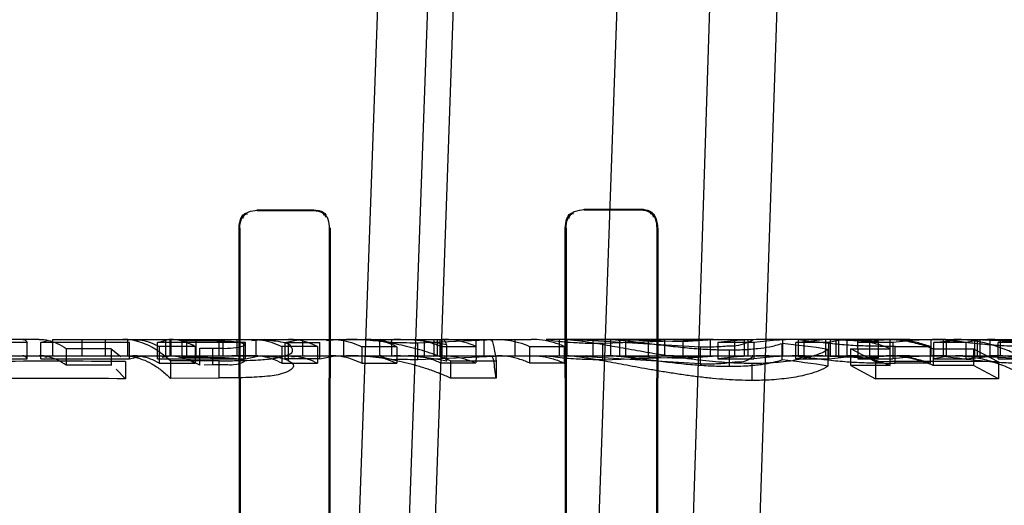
# Model space of a CAD drawing. Header units: millimetres. Extents: x 0 to 297, y 0 to 210.
# Tile 225 of 256: x 58.3166 to 58.4069, y 158.8078 to 158.8523. Entities that reach past the tile are written whole.
import ezdxf

# ---------------------------------------------------------------- set-up
doc = ezdxf.new("R2010")
doc.units = ezdxf.units.MM
doc.header["$LTSCALE"] = 16.335
doc.layers.get('0').update_dxf_attribs({"linetype": 'CONTINUOUS'})
for name, color, linetype in [('AXES_REF', 7, 'CONTINUOUS'), ('INTFCLR_1', 7, 'CONTINUOUS'), ('INTFCLR_144815', 7, 'CONTINUOUS'), ('INTFCLR_72935', 7, 'CONTINUOUS')]:
    doc.layers.add(name, color=color, linetype=linetype)

msp = doc.modelspace()

# ---------------------------------------------------------------- linework, layer by layer
at = {"color": 7, "linetype": 'Continuous'}
for radius in [4.8479140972, 4.8475, 4.8164570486]:
    msp.add_circle((57.445730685, 154.9564782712), radius, dxfattribs=at)
msp.add_arc((57.445730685, 154.9564782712), 4.8, 278.2771290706, 261.7228709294, dxfattribs=at)
at = {"layer": 'AXES_REF', "color": 9, "linetype": 'Continuous'}
msp.add_circle((57.445730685, 154.9564782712), 4.4222561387, dxfattribs=at)
at = {"layer": 'INTFCLR_1', "color": 6, "linetype": 'Continuous'}
for p, q in [((58.3683704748, 158.8349219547), (58.3733704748, 158.8349353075)), ((58.33837047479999, 158.8348540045), (58.3433704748, 158.8348640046)), ((58.33837047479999, 158.8347912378), (58.3433704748, 158.8348005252)), ((58.3683704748, 158.8348540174), (58.3733704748, 158.8348662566)), ((58.33676369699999, 158.7381826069), (58.336704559, 158.8331826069)), ((58.3368220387, 158.7381826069), (58.3367667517, 158.8331826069)), ((58.3449894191, 158.8331826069), (58.3449330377, 158.7381826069)), ((58.34505302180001, 158.8331826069), (58.3449925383, 158.7381826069)), ((58.3667019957, 158.7381826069), (58.3666381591, 158.8331826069)), ((58.3667643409, 158.7381826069), (58.3667052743, 158.8331826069)), ((58.3750560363, 158.8331826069), (58.3749953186, 158.7381826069)), ((58.3751253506, 158.8331826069), (58.3750594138, 158.7381826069))]:
    msp.add_line(p, q, dxfattribs=at)
at = {"layer": 'INTFCLR_1', "color": 9, "linetype": 'Continuous'}
for p, q in [((58.3683704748, 158.8349219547), (58.3683704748, 158.8348540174)), ((58.3733704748, 158.8348662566), (58.3733704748, 158.8349353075)), ((58.33837047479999, 158.8348540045), (58.33837047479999, 158.8347912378)), ((58.3433704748, 158.8348005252), (58.3433704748, 158.8348640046)), ((58.3367667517, 158.8331826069), (58.336704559, 158.8331826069)), ((58.34505302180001, 158.8331826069), (58.3449894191, 158.8331826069)), ((58.3667052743, 158.8331826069), (58.3666381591, 158.8331826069)), ((58.3751253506, 158.8331826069), (58.3750560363, 158.8331826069))]:
    msp.add_line(p, q, dxfattribs=at)
at = {"layer": 'INTFCLR_1', "color": 6, "linetype": 'Continuous'}
for radius, start, end in [(0.3024416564, 17.0652676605, 50.6603330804), (0.3015600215, 17.0652678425, 50.60049391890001), (0.2585828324, 13.9313762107, 41.1654491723), (0.2577011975, 13.9313764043, 41.1654492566)]:
    msp.add_arc((58.20587047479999, 158.7414782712), radius, start, end, dxfattribs=at)
at = {"layer": 'INTFCLR_1', "color": 9, "linetype": 'Continuous'}
for radius, start, end in [(0.2552374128, 13.9313770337, 41.16544984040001), (0.2554052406, 13.9313763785, 41.1654492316)]:
    msp.add_arc((58.20587047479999, 158.7414782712), radius, start, end, dxfattribs=at)
at = {"layer": 'INTFCLR_1', "color": 6, "linetype": 'Continuous'}
for points in [[(58.3733704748, 158.8348662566), (58.37387031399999, 158.834867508), (58.37471501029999, 158.834700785), (58.3747143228, 158.8342009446)], [(58.336704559, 158.8331826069), (58.3367038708, 158.8336972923), (58.3369022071, 158.8345515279), (58.337416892, 158.8345525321)], [(58.3367667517, 158.8331826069), (58.3367661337, 158.8336792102), (58.3369592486, 158.8345025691), (58.3374558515, 158.8345034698)], [(58.3433704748, 158.8348640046), (58.3438608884, 158.8348650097), (58.34469500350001, 158.8347125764), (58.3446943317, 158.8342221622)], [(58.3433704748, 158.8348005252), (58.3438406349, 158.8348014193), (58.34464129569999, 158.834657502), (58.3446406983, 158.8341873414)], [(58.3666381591, 158.8331826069), (58.3666373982, 158.8337067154), (58.3668237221, 158.8345843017), (58.3673478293, 158.834585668)], [(58.3667052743, 158.8331826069), (58.36670459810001, 158.8336890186), (58.3668884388, 158.834535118), (58.36739484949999, 158.8345363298)], [(58.3751253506, 158.8331826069), (58.3751261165, 158.8336919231), (58.3749697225, 158.8345596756), (58.3744604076, 158.8345582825)]]:
    msp.add_open_spline(points, degree=3, dxfattribs=at)
at = {"layer": 'INTFCLR_144815', "color": 9, "linetype": 'Continuous'}
for p, q in [((58.3452648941, 158.7362653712), (58.35906749, 159.1257148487)), ((58.3638635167, 159.1257148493), (58.3497337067, 158.7356267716)), ((58.35327418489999, 158.7650160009), (58.3658704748, 159.1257148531)), ((58.3808704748, 159.1257148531), (58.3683970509, 158.7685343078)), ((58.3770967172, 158.7664782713), (58.3886719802, 159.1257148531)), ((58.3833473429, 158.7714346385), (58.3951216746, 159.1257148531)), ((58.3183490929, 158.8229782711), (58.30352524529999, 158.8229782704)), ((58.3249038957, 158.8229782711), (58.34123583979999, 158.8229782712)), ((58.3327636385, 158.8213345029), (58.3327636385, 158.8228397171)), ((58.3427245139, 158.8229782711), (58.363518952, 158.8229782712)), ((58.3507020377, 158.8214782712), (58.3507020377, 158.8229782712)), ((58.3536886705, 158.8229782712), (58.3536886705, 158.8214782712)), ((58.3584413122, 158.8214782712), (58.3584413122, 158.8229782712)), ((58.3620178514, 158.8229782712), (58.3620178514, 158.8214782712)), ((58.3704061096, 158.8229782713), (58.36492617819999, 158.8229782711)), ((58.3801989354, 158.8229782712), (58.3766105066, 158.8229782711)), ((58.38060632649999, 158.8229782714), (58.3837930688, 158.8229782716)), ((58.3964093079, 158.8229782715), (58.3853206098, 158.8229782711)), ((58.3925177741, 158.8214780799), (58.3925177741, 158.8229780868)), ((58.39454349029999, 158.8227957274), (58.39454349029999, 158.82128885)), ((58.3969216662, 158.8208038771), (58.3969216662, 158.822328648)), ((58.3982673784, 158.8229782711), (58.4094132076, 158.8229782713)), ((58.4056401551, 158.8214779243), (58.4056401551, 158.8229779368)), ((58.0324258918, 158.8214782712), (58.5040422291, 158.8214782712)), ((58.33425668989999, 158.8221578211), (58.33425668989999, 158.8206263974)), ((58.3348672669, 158.8194375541), (58.3348672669, 158.8210150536))]:
    msp.add_line(p, q, dxfattribs=at)
at = {"layer": 'INTFCLR_144815', "color": 6, "linetype": 'Continuous'}
for p, q in [((58.31725430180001, 158.8226941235), (58.3137816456, 158.8226941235)), ((58.31725430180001, 158.8211879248), (58.31725430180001, 158.8226984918)), ((58.3184871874, 158.8226994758), (58.31921856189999, 158.8228982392)), ((58.3184871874, 158.8211851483), (58.3184871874, 158.8226958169)), ((58.3266234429, 158.8226958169), (58.3184871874, 158.8226958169)), ((58.3195853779, 158.8229519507), (58.3195853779, 158.821450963)), ((58.3195853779, 158.8229519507), (58.3244122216, 158.8229519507)), ((58.32228365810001, 158.8214782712), (58.32228365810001, 158.8229782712)), ((58.32228365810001, 158.8229782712), (58.3249038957, 158.8229782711)), ((58.3244122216, 158.8229513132), (58.3249038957, 158.8229782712)), ((58.3244122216, 158.8229513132), (58.3244122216, 158.8214503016)), ((58.326500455, 158.8214782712), (58.326500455, 158.8229782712)), ((58.3266234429, 158.8211869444), (58.3266234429, 158.8226975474)), ((58.3282075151, 158.8229782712), (58.32715021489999, 158.822853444)), ((58.3292231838, 158.8226989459), (58.33002374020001, 158.8228982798)), ((58.3292231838, 158.8211846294), (58.3292231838, 158.8226953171)), ((58.3372815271, 158.8226953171), (58.3292231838, 158.8226953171)), ((58.329368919, 158.8223170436), (58.329368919, 158.8207918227)), ((58.3326783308, 158.8223170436), (58.329368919, 158.8223170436)), ((58.3299349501, 158.8229782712), (58.3299349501, 158.8214782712)), ((58.330326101, 158.8229782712), (58.330326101, 158.8214782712)), ((58.3304252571, 158.8229521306), (58.3304252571, 158.8214511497)), ((58.3304252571, 158.8229521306), (58.3352038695, 158.8229521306)), ((58.3327636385, 158.8228397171), (58.3314375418, 158.8228395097)), ((58.3314375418, 158.8228395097), (58.3314375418, 158.8213342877)), ((58.3314375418, 158.8228395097), (58.33254734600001, 158.8224472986)), ((58.331876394, 158.8229782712), (58.331876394, 158.8214782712)), ((58.3326783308, 158.8223153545), (58.3326783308, 158.8207900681)), ((58.3348481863, 158.8229782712), (58.3348481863, 158.8214782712)), ((58.3352038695, 158.8229515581), (58.3357371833, 158.8229782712)), ((58.3352038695, 158.8229515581), (58.3352038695, 158.8214505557)), ((58.3364843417, 158.8229782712), (58.3364843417, 158.8214782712)), ((58.3371330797, 158.821052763), (58.3371330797, 158.8225682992)), ((58.3372815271, 158.8211864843), (58.3372815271, 158.8226971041)), ((58.33900966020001, 158.8229782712), (58.3378562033, 158.8228532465)), ((58.338263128, 158.8214782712), (58.338263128, 158.8229782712)), ((58.3406131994, 158.8223118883), (58.3406131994, 158.8207864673)), ((58.34389293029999, 158.8223118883), (58.3406131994, 158.8223118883)), ((58.34088529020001, 158.8226992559), (58.3421101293, 158.82294723)), ((58.34088529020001, 158.8226992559), (58.34088529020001, 158.8211887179)), ((58.34088529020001, 158.8226991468), (58.34410565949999, 158.8226991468)), ((58.3411972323, 158.8225669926), (58.3411972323, 158.8210514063)), ((58.34123583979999, 158.8229782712), (58.3427245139, 158.8229782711)), ((58.342556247, 158.8214782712), (58.342556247, 158.8229782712)), ((58.34389293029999, 158.8223104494), (58.34389293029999, 158.8207849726)), ((58.34410565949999, 158.8211884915), (58.34410565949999, 158.8226990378)), ((58.34594559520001, 158.8229782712), (58.3447175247, 158.8228541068)), ((58.34627695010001, 158.8229782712), (58.34627695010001, 158.8214782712)), ((58.34795303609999, 158.8223052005), (58.34795303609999, 158.8207795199)), ((58.3511734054, 158.8223052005), (58.34795303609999, 158.8223052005)), ((58.34957311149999, 158.8229782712), (58.34957311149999, 158.8214782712)), ((58.3511734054, 158.8223053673), (58.3511734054, 158.8207796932)), ((58.3529653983, 158.8229782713), (58.3545568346, 158.822931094)), ((58.360836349, 158.8229782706), (58.3530987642, 158.8226327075)), ((58.3530987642, 158.8211196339), (58.3530987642, 158.8226327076)), ((58.3576789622, 158.8229782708), (58.3545568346, 158.822931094)), ((58.3545568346, 158.8229310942), (58.3545568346, 158.8214293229)), ((58.3548774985, 158.8229782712), (58.3548774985, 158.8214782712)), ((58.3551303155, 158.8229782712), (58.3551303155, 158.8214782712)), ((58.355220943, 158.8223337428), (58.355220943, 158.8208091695)), ((58.355220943, 158.8223337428), (58.3584116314, 158.8223337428)), ((58.3553449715, 158.8214782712), (58.3553449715, 158.8229782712)), ((58.3557218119, 158.8224895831), (58.3557218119, 158.8209710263)), ((58.3591706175, 158.8229782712), (58.3591706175, 158.8214782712)), ((58.36334606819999, 158.8223337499), (58.36334606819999, 158.8208091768)), ((58.36334606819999, 158.8223337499), (58.3665367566, 158.8223337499)), ((58.3660624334, 158.8229782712), (58.3660624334, 158.8214782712)), ((58.3667964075, 158.8229658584), (58.366357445, 158.8229782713)), ((58.3665367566, 158.8223300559), (58.3665367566, 158.8208053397)), ((58.3667964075, 158.8214653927), (58.3667964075, 158.8229658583)), ((58.37901440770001, 158.8222520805), (58.36708166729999, 158.8229782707)), ((58.3686261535, 158.8229782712), (58.3716424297, 158.8229286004)), ((58.36919005, 158.8214782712), (58.36919005, 158.8229782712)), ((58.3700767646, 158.8211082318), (58.3700767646, 158.822621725)), ((58.3700767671, 158.822621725), (58.38019893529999, 158.8229782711)), ((58.3774672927, 158.8227555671), (58.37032732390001, 158.8229782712)), ((58.3766105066, 158.8229782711), (58.3704061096, 158.8229782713)), ((58.3704061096, 158.8229782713), (58.3707794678, 158.822968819)), ((58.3707794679, 158.8229688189), (58.3707794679, 158.8214684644)), ((58.371642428, 158.8214267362), (58.371642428, 158.8229286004)), ((58.3716424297, 158.8229286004), (58.3757532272, 158.8229737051)), ((58.3721580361, 158.8229782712), (58.3721580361, 158.8214782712)), ((58.3742282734, 158.8229782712), (58.3742282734, 158.8214782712)), ((58.375753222, 158.822973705), (58.375753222, 158.8214735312)), ((58.3774672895, 158.8212471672), (58.3774672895, 158.822755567)), ((58.38060632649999, 158.8229782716), (58.3774672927, 158.8227555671)), ((58.37901440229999, 158.8222520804), (58.37901440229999, 158.8207243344)), ((58.37993079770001, 158.8229782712), (58.37993079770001, 158.8214782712)), ((58.3801989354, 158.8229782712), (58.38060632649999, 158.8229782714)), ((58.3806491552, 158.8226995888), (58.3806491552, 158.8211890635)), ((58.3839474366, 158.8226966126), (58.3806491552, 158.8226966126)), ((58.3821753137, 158.8229782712), (58.3821753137, 158.8214782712)), ((58.3830955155, 158.8214782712), (58.3830955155, 158.8229782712)), ((58.38341077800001, 158.8214782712), (58.38341077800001, 158.8229782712)), ((58.3839474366, 158.8226966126), (58.3839474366, 158.821185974)), ((58.38653044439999, 158.8210882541), (58.38653044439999, 158.8226024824)), ((58.3865669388, 158.8229782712), (58.3865669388, 158.8214782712)), ((58.38799886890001, 158.8229289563), (58.387263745, 158.8229782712)), ((58.3877985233, 158.8226921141), (58.3902612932, 158.8229782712)), ((58.3877985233, 158.821183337), (58.3877985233, 158.8226940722)), ((58.39081854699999, 158.8226940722), (58.3877985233, 158.8226940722)), ((58.38799886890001, 158.8229289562), (58.38799886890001, 158.8214271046)), ((58.38854054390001, 158.8229782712), (58.38854054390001, 158.8214782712)), ((58.39050706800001, 158.8229782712), (58.39050706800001, 158.8214782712)), ((58.39081854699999, 158.8211853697), (58.39081854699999, 158.8226960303)), ((58.3909409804, 158.8229289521), (58.3925177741, 158.8229780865)), ((58.3909409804, 158.8229289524), (58.3909409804, 158.8214271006)), ((58.39454349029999, 158.8227957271), (58.3909409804, 158.8229289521)), ((58.39146039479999, 158.8229782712), (58.39146039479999, 158.8214782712)), ((58.39174236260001, 158.8214782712), (58.39174236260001, 158.8229782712)), ((58.3925177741, 158.8229780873), (58.3934675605, 158.8229780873)), ((58.3934675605, 158.8229780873), (58.39348214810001, 158.8211892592)), ((58.3934675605, 158.8229780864), (58.39473980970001, 158.8228945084)), ((58.3967099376, 158.8226965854), (58.39348214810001, 158.8226965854)), ((58.3953745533, 158.8227956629), (58.39454349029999, 158.8227957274)), ((58.3953745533, 158.8212887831), (58.3953745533, 158.8227956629)), ((58.39644588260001, 158.8205862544), (58.3964517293, 158.8229782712)), ((58.3964517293, 158.8229782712), (58.3982673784, 158.8229782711)), ((58.3967099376, 158.8226965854), (58.3967099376, 158.8211859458)), ((58.3969216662, 158.822328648), (58.400127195, 158.8223231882)), ((58.400127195, 158.8223231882), (58.400127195, 158.8207982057)), ((58.4002201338, 158.8214782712), (58.4002201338, 158.8229782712)), ((58.400475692, 158.8226922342), (58.4031106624, 158.8229782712)), ((58.400475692, 158.8211833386), (58.400475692, 158.8226940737)), ((58.4034289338, 158.8226940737), (58.400475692, 158.8226940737)), ((58.400483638, 158.8229782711), (58.4013104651, 158.8229262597)), ((58.4013104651, 158.8229262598), (58.4013104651, 158.8214243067)), ((58.4015998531, 158.8229782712), (58.4015998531, 158.8214782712)), ((58.4034289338, 158.8211852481), (58.4034289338, 158.8226959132)), ((58.4041358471, 158.8229432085), (58.40508341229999, 158.8229778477)), ((58.40418579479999, 158.8229266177), (58.40418579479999, 158.8214246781)), ((58.4078031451, 158.8227902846), (58.40418579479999, 158.8229266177)), ((58.4044380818, 158.8229782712), (58.4044380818, 158.8214782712)), ((58.4047126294, 158.8214782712), (58.4047126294, 158.8229782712)), ((58.4056401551, 158.8229779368), (58.4065676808, 158.8229779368)), ((58.4063773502, 158.8226974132), (58.40768441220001, 158.8229004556)), ((58.4063773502, 158.8211826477), (58.4063773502, 158.8226934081)), ((58.4145692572, 158.8226934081), (58.4063773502, 158.8226934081)), ((58.4065676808, 158.8214779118), (58.4065676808, 158.8229779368)), ((58.4065676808, 158.8229779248), (58.4079340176, 158.82289097)), ((58.3195853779, 158.8214516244), (58.31885245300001, 158.821307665)), ((58.3244122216, 158.821450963), (58.3195853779, 158.821450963)), ((58.32083844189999, 158.822129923), (58.32083844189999, 158.8205974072)), ((58.32083844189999, 158.822129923), (58.324955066, 158.822129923)), ((58.3249038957, 158.8214782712), (58.3244122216, 158.8214503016)), ((58.324955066, 158.8221230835), (58.324955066, 158.8205902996)), ((58.324955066, 158.8221230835), (58.3258466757, 158.8213935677)), ((58.3266234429, 158.8211869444), (58.3276780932, 158.8214458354)), ((58.3304252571, 158.8214517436), (58.3296229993, 158.821307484)), ((58.3352038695, 158.8214511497), (58.3304252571, 158.8214511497)), ((58.3314375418, 158.8213342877), (58.3327636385, 158.8213345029)), ((58.33309754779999, 158.8221566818), (58.33425668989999, 158.8221578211)), ((58.33309754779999, 158.8206252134), (58.33309754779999, 158.8221566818)), ((58.3357371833, 158.8214782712), (58.3352038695, 158.8214505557)), ((58.3372815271, 158.8211864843), (58.33843208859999, 158.8214457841)), ((58.3427245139, 158.8214782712), (58.341496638, 158.8213494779)), ((58.34410565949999, 158.8211884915), (58.3453306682, 158.8214460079)), ((58.3545568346, 158.8214293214), (58.3529653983, 158.8214782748)), ((58.35309876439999, 158.8211196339), (58.3608363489, 158.8214782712)), ((58.3545568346, 158.8214293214), (58.3576789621, 158.8214782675)), ((58.3584413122, 158.8214782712), (58.3584116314, 158.8208130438)), ((58.366357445, 158.8214782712), (58.3667964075, 158.8214653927)), ((58.3790144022, 158.8207243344), (58.367081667, 158.8214782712)), ((58.3716424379, 158.8214267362), (58.3686261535, 158.8214782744)), ((58.3700767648, 158.8211082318), (58.38019893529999, 158.8214782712)), ((58.37032732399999, 158.8214782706), (58.37746727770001, 158.8212471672)), ((58.3707794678, 158.8214684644), (58.3704061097, 158.8214782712)), ((58.3757532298, 158.8214735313), (58.3716424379, 158.8214267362)), ((58.37746727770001, 158.8212471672), (58.38060632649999, 158.8214782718)), ((58.3816696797, 158.8220160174), (58.3816696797, 158.8204790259)), ((58.38799886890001, 158.8214271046), (58.3872637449, 158.8214782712)), ((58.3907329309, 158.8220609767), (58.3907329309, 158.8205257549)), ((58.39081854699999, 158.8211853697), (58.3932644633, 158.8214782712)), ((58.3925177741, 158.8214780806), (58.3909409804, 158.8214270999)), ((58.3909409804, 158.8214270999), (58.39454349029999, 158.8212888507)), ((58.3934675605, 158.8214780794), (58.3925177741, 158.8214780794)), ((58.3928301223, 158.8221191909), (58.39644588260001, 158.8221191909)), ((58.3928301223, 158.8205794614), (58.3928301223, 158.8221126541)), ((58.3951102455, 158.8209273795), (58.3928301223, 158.8221126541)), ((58.3953745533, 158.8212887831), (58.3941041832, 158.8214544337)), ((58.4003860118, 158.822120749), (58.4003860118, 158.8205878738)), ((58.4003860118, 158.822120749), (58.4041019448, 158.822120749)), ((58.4013104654, 158.8214243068), (58.40048363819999, 158.8214782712)), ((58.4034289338, 158.8211852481), (58.4060473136, 158.8214782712)), ((58.4041019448, 158.8221144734), (58.4041019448, 158.820581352)), ((58.4041019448, 158.8221144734), (58.406382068, 158.82093022)), ((58.4041366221, 158.8214417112), (58.4050697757, 158.8214778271)), ((58.40418579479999, 158.8214246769), (58.4078031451, 158.8212832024)), ((58.4065676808, 158.8214779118), (58.4056401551, 158.8214779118)), ((58.3137816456, 158.8211833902), (58.31725430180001, 158.8211833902)), ((58.3184871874, 158.8211851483), (58.3266234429, 158.8211851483)), ((58.324955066, 158.8205974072), (58.32083844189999, 158.8205974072)), ((58.3262859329, 158.8209467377), (58.3262859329, 158.8193663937)), ((58.3292231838, 158.8211846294), (58.3372815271, 158.8211846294)), ((58.329368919, 158.8207918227), (58.3326783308, 158.8207918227)), ((58.3348672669, 158.8210150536), (58.3303928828, 158.8209980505)), ((58.3303928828, 158.8209980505), (58.3303928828, 158.8194198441)), ((58.33309754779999, 158.8206252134), (58.3319941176, 158.8211634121)), ((58.33425668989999, 158.8206263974), (58.3334839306, 158.8206258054)), ((58.3406131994, 158.8207864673), (58.34389293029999, 158.8207864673)), ((58.34410565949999, 158.8211886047), (58.34088529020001, 158.8211886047)), ((58.34795303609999, 158.8207795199), (58.3511734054, 158.8207795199)), ((58.3584116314, 158.8208091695), (58.355220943, 158.8208091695)), ((58.3561129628, 158.8210088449), (58.3603011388, 158.8210088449)), ((58.3561129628, 158.8210071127), (58.3561129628, 158.8194292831)), ((58.3603011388, 158.8210088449), (58.3603011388, 158.8194310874)), ((58.3665367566, 158.8208091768), (58.36334606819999, 158.8208091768)), ((58.3806491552, 158.821185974), (58.3839474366, 158.821185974)), ((58.383773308, 158.8192110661), (58.383773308, 158.8207976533)), ((58.3877985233, 158.821183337), (58.39081854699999, 158.821183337)), ((58.39644588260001, 158.8205862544), (58.3928301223, 158.8205862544)), ((58.3928301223, 158.8205794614), (58.3951102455, 158.8193462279)), ((58.39348214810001, 158.8211859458), (58.3967099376, 158.8211859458)), ((58.39454349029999, 158.82128885), (58.3953745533, 158.8212887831)), ((58.3951102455, 158.8209273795), (58.3951102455, 158.8193462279)), ((58.400127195, 158.8207982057), (58.3969216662, 158.8208038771)), ((58.4041019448, 158.8205878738), (58.4003860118, 158.8205878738)), ((58.400475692, 158.8211833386), (58.4034289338, 158.8211833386)), ((58.406382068, 158.819349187), (58.4041019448, 158.820581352)), ((58.4063773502, 158.8211826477), (58.4145692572, 158.8211826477)), ((58.406382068, 158.8209302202), (58.406382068, 158.819349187)), ((58.3262859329, 158.8193663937), (58.3254034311, 158.8202392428)), ((58.3303928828, 158.8194198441), (58.3348672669, 158.8194375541)), ((58.3603011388, 158.8194310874), (58.3561129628, 158.8194310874))]:
    msp.add_line(p, q, dxfattribs=at)
for points in [[(58.3168575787, 158.8229782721), (58.316897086, 158.8229755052), (58.3169376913, 158.8229669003), (58.3169793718, 158.8229519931), (58.3170219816, 158.8229303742), (58.3170656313, 158.8229015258), (58.3171106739, 158.8228646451), (58.3171572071, 158.8228189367), (58.3172050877, 158.8227637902), (58.31725430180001, 158.8226984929)], [(58.3557218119, 158.8224895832), (58.3556909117, 158.8225875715), (58.35565945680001, 158.8226758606), (58.3556274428, 158.822753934), (58.3555947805, 158.8228214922), (58.3555615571, 158.8228776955), (58.3555280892, 158.8229216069), (58.3554945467, 158.8229530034), (58.35546089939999, 158.8229719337), (58.3554272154, 158.8229782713)], [(58.31725430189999, 158.8211879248), (58.3172105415, 158.8212485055), (58.3171667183, 158.8213021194), (58.3171228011, 158.8213487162), (58.3170786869, 158.8213882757), (58.3170344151, 158.8214207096), (58.3169901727, 158.8214459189), (58.3169460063, 158.8214638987), (58.316901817, 158.8214746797), (58.31685757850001, 158.8214782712)], [(58.3554272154, 158.8214782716), (58.35545978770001, 158.8214721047), (58.3554926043, 158.8214535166), (58.3555255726, 158.8214223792), (58.35555859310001, 158.8213784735), (58.35559157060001, 158.8213217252), (58.3556244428, 158.8212524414), (58.35565715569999, 158.8211708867), (58.3556896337, 158.8210770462), (58.3557218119, 158.8209710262)]]:
    msp.add_lwpolyline(points, dxfattribs=at)
for centre, radius, start, end in [((58.3509050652, 158.7989993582), 0.0239790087, 78.4119464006, 89.98025269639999), ((58.3766322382, 158.7384202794), 0.0845579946, 90.0147251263, 90.59562111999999), ((58.385323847, 158.783635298), 0.0393429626, 90.00471436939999, 96.82394279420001), ((58.3886461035, 158.7840576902), 0.0389206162, 90.0095418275, 96.9339112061), ((58.3793074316, 158.7499636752), 0.07299699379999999, 80.9950317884, 84.321325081), ((58.3932783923, 158.8121229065), 0.0108555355, 90.07351855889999, 103.0969273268), ((58.3982704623, 158.781678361), 0.0412999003, 90.0042783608, 96.65784548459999), ((58.4015242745, 158.782159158), 0.0408191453, 90.0086301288, 96.77340947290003), ((58.4060597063, 158.8105861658), 0.0123922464, 90.05729866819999, 102.2567256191), ((58.3509099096, 158.7984044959), 0.0230737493, 77.96298817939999, 89.9915074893), ((58.3766321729, 158.7399767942), 0.0815014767, 90.01523144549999, 90.61791159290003), ((58.3853258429, 158.7835248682), 0.0379534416, 90.0079000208, 97.0780746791), ((58.3886412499, 158.7840409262), 0.0374373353, 90.00249170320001, 97.20257029), ((58.3902755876, 158.811004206), 0.0104742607, 90.07819381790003, 103.679566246), ((58.3982722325, 158.7816420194), 0.0398362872, 90.0069816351, 96.90620051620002), ((58.4015195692, 158.7822109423), 0.03926732, 90.00210556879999, 97.03549607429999), ((58.4031231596, 158.8095287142), 0.011949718, 90.05992147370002, 102.800166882), ((58.3197521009, 157.7506229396), 1.0703437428, 89.6502400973, 90.31848549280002), ((58.3792757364, 158.7509027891), 0.0705594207, 80.6551271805, 84.0985899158), ((58.400963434, 157.9584008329), 0.8625464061, 89.6400577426, 90.38880872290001), ((58.3197522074, 157.7923454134), 1.0270417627, 89.63549932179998, 90.3319195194), ((58.4009634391, 157.9913006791), 0.8280662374, 89.62507011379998, 90.4049991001)]:
    msp.add_arc(centre, radius, start, end, dxfattribs=at)
for points, knots in [([(58.3183490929, 158.8229782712), (58.318629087, 158.8229782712), (58.3192034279, 158.8229121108), (58.3200482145, 158.8226195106), (58.32057785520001, 158.8223129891), (58.32083844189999, 158.8221345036)], [0, 0, 0, 0, 0.3152153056, 0.6444160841, 1, 1, 1, 1]), ([(58.3303928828, 158.8209980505), (58.3301178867, 158.821254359), (58.3295703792, 158.8217140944), (58.3287016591, 158.8222752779), (58.3278266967, 158.822677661), (58.3269364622, 158.8229230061), (58.3263342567, 158.8229782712), (58.3260372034, 158.8229782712)], [0, 0, 0, 0, 0.2303132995, 0.4368336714, 0.6318746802, 0.8180063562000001, 1, 1, 1, 1]), ([(58.3269462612, 158.8229782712), (58.3272183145, 158.8229782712), (58.32777028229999, 158.8229278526), (58.3285884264, 158.8227018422), (58.32911091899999, 158.8224603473), (58.329368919, 158.8223187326)], [0, 0, 0, 0, 0.3219598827, 0.6516998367, 1, 1, 1, 1]), ([(58.3326783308, 158.8223153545), (58.3324199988, 158.8224575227), (58.3318958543, 158.8227001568), (58.3310756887, 158.8229272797), (58.330522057, 158.8229782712), (58.3302497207, 158.8229782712)], [0, 0, 0, 0, 0.348037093, 0.6785574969, 1, 1, 1, 1]), ([(58.3371330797, 158.8225682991), (58.3368939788, 158.8226550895), (58.3363901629, 158.8227491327), (58.33555616, 158.822804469), (58.3346935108, 158.8228270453), (58.3337373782, 158.822838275), (58.3331103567, 158.8228397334), (58.3327636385, 158.822839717)], [0, 0, 0, 0, 0.1737989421, 0.3465986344, 0.5716010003, 0.7630996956, 1, 1, 1, 1]), ([(58.33425668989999, 158.822157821), (58.3345143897, 158.8221586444), (58.3351165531, 158.8221720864), (58.3358047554, 158.8221165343), (58.3375219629, 158.8223918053), (58.3371330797, 158.8225682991)], [0, 0, 0, 0, 0.2631540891, 0.5639033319, 1, 1, 1, 1]), ([(58.3348672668, 158.8210150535), (58.33514641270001, 158.8210160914), (58.3356770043, 158.8210177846), (58.3366287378, 158.8210291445), (58.3376213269, 158.8210544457), (58.33860440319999, 158.8211010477), (58.339423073, 158.8211651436), (58.3402164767, 158.821269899), (58.3409012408, 158.8214781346), (58.34188433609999, 158.8217874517), (58.3414396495, 158.8224619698), (58.3411972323, 158.8225669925)], [0, 0, 0, 0, 0.1089571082, 0.2071095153, 0.3714579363, 0.4967367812, 0.5904717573, 0.6939326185, 0.8009841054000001, 0.89688155, 1, 1, 1, 1]), ([(58.3360450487, 158.8229782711), (58.3364751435, 158.8229782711), (58.3372962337, 158.8229756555), (58.3384424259, 158.8229540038), (58.3394222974, 158.8229051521), (58.3403253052, 158.8228121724), (58.3409009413, 158.8226854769), (58.3411972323, 158.8225669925)], [0, 0, 0, 0, 0.2486700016, 0.4747049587, 0.6628577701, 0.815502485, 1, 1, 1, 1]), ([(58.33796264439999, 158.8229782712), (58.3382595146, 158.8229782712), (58.33886153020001, 158.8229274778), (58.3397551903, 158.8227006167), (58.3403297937, 158.8224567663), (58.3406131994, 158.8223133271)], [0, 0, 0, 0, 0.3232225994, 0.6541665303, 1, 1, 1, 1]), ([(58.34389293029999, 158.8223104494), (58.343608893, 158.8224541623), (58.3430332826, 158.8226993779), (58.342137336, 158.8229271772), (58.3415336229, 158.8229782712), (58.34123583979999, 158.8229782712)], [0, 0, 0, 0, 0.3456816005, 0.6766253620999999, 1, 1, 1, 1]), ([(58.3451028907, 158.8229782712), (58.3454220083, 158.8229782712), (58.3460680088, 158.8229270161), (58.3470279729, 158.8226980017), (58.3476472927, 158.8224505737), (58.34795303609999, 158.8223050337)], [0, 0, 0, 0, 0.3244747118, 0.6556993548, 1, 1, 1, 1]), ([(58.3561129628, 158.8210071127), (58.3554949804, 158.8212685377), (58.3542435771, 158.8217422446), (58.3523306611, 158.822296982), (58.3504131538, 158.8226893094), (58.34848317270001, 158.8229254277), (58.3471933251, 158.8229782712), (58.3465404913, 158.8229782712)], [0, 0, 0, 0, 0.2046429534, 0.4075900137, 0.6068156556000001, 0.8008983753, 1, 1, 1, 1]), ([(58.3511734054, 158.8223053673), (58.3508679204, 158.8224507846), (58.3502489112, 158.8226979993), (58.3492892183, 158.8229269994), (58.3486431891, 158.8229782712), (58.3483239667, 158.8229782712)], [0, 0, 0, 0, 0.3441007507, 0.6753328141, 1, 1, 1, 1]), ([(58.3530987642, 158.8226327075), (58.3528536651, 158.8226333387), (58.35223783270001, 158.8226269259), (58.3512206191, 158.8227037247), (58.3506487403, 158.8226240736), (58.3494893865, 158.8229782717), (58.3497280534, 158.8229782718)], [0, 0, 0, 0, 0.2151842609, 0.5579873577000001, 0.7904635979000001, 1, 1, 1, 1]), ([(58.3522030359, 158.8229782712), (58.35253758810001, 158.8229782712), (58.3532177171, 158.8229297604), (58.3542328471, 158.8227109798), (58.3548940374, 158.822471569), (58.355220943, 158.8223300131)], [0, 0, 0, 0, 0.3231157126, 0.6559400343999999, 1, 1, 1, 1]), ([(58.3584116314, 158.8223374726), (58.3580884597, 158.8224766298), (58.3574343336, 158.8227124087), (58.3564256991, 158.8229297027), (58.35574775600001, 158.8229782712), (58.3554119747, 158.8229782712)], [0, 0, 0, 0, 0.3420027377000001, 0.6736244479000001, 1, 1, 1, 1]), ([(58.3596950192, 158.8229782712), (58.3599638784, 158.8229782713), (58.3600878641, 158.8219566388), (58.360238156, 158.8214275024), (58.3603011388, 158.8210066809)], [0, 0, 0, 0, 0.3872000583, 1, 1, 1, 1]), ([(58.36034627, 158.8229782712), (58.36068188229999, 158.8229782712), (58.3613596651, 158.8229297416), (58.3623683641, 158.8227125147), (58.363022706, 158.8224766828), (58.36334606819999, 158.8223374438)], [0, 0, 0, 0, 0.3261958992, 0.6578118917, 1, 1, 1, 1]), ([(58.3665367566, 158.8223300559), (58.3662097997, 158.8224716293), (58.3655519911, 158.8227097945), (58.3645371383, 158.8229292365), (58.3638570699, 158.8229782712), (58.363518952, 158.8229782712)], [0, 0, 0, 0, 0.3441245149, 0.6734287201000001, 1, 1, 1, 1]), ([(58.3649261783, 158.8229782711), (58.3646792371, 158.8229782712), (58.3659778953, 158.8228193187), (58.3665300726, 158.8227526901), (58.367850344, 158.8226589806), (58.3689810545, 158.8226267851), (58.3697757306, 158.8226228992), (58.3700767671, 158.822621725)], [0, 0, 0, 0, 0.1433018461, 0.3154569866, 0.5433003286, 0.8253049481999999, 1, 1, 1, 1]), ([(58.3667964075, 158.8229658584), (58.3672211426, 158.8229442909), (58.3679010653, 158.8228682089), (58.3688438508, 158.822729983), (58.36965025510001, 158.8225979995), (58.37051494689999, 158.8224471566), (58.3714515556, 158.8222797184), (58.3724576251, 158.8220970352), (58.3735424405, 158.8219048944), (58.374687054, 158.8217101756), (58.3758771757, 158.8215180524), (58.3770884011, 158.8213391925), (58.37830729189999, 158.8211755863), (58.379525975, 158.8210332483), (58.3807031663, 158.8209231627), (58.3818005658, 158.8208490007), (58.38281424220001, 158.8208073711), (58.38345676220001, 158.8208006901), (58.383773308, 158.8207976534)], [0, 0, 0, 0, 0.074458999, 0.1196077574, 0.1668535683, 0.2175113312, 0.273286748, 0.3334350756, 0.3965357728, 0.466172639, 0.5367129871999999, 0.6075969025, 0.6805287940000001, 0.7520243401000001, 0.8224016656, 0.8875098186, 0.9445761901, 1, 1, 1, 1]), ([(58.3707794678, 158.822968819), (58.3710946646, 158.8229549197), (58.3717016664, 158.8229017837), (58.3726471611, 158.822797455), (58.3735261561, 158.8226913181), (58.37439124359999, 158.822585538), (58.3752165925, 158.8224865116), (58.3760912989, 158.8223840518), (58.3769733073, 158.8222875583), (58.377831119, 158.8222026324), (58.3786687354, 158.8221322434), (58.379497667, 158.8220774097), (58.3804980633, 158.8220293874), (58.3812221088, 158.8220195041), (58.3816696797, 158.8220160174)], [0, 0, 0, 0, 0.08653352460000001, 0.1670130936, 0.2609199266, 0.3293577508, 0.4060512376, 0.4889124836, 0.5709041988, 0.6494011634, 0.7253302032, 0.8014370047, 0.8772403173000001, 1, 1, 1, 1]), ([(58.3837930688, 158.8229782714), (58.3841825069, 158.8229782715), (58.38235618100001, 158.8222652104), (58.3817005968, 158.8223755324), (58.3806893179, 158.822279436), (58.3798856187, 158.8222590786), (58.37931171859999, 158.822252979), (58.37901440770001, 158.8222520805)], [0, 0, 0, 0, 0.2383892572, 0.4977953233, 0.6511641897, 0.8180043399, 1, 1, 1, 1]), ([(58.3816696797, 158.8220160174), (58.3821236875, 158.8220192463), (58.3830070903, 158.8220298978), (58.3842464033, 158.8221229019), (58.3854211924, 158.822285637), (58.3861528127, 158.8224822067), (58.38653044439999, 158.8226024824)], [0, 0, 0, 0, 0.2771062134, 0.5389916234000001, 0.7581080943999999, 1, 1, 1, 1]), ([(58.3969216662, 158.8223286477), (58.3965313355, 158.8223294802), (58.3958142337, 158.8223322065), (58.3948334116, 158.8223459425), (58.3939375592, 158.8223694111), (58.3930910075, 158.822404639), (58.39222577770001, 158.8224668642), (58.3913785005, 158.8225444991), (58.3905377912, 158.8226356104), (58.3897422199, 158.8227282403), (58.3889017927, 158.8228290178), (58.388331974, 158.8228978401), (58.38799886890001, 158.8229289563)], [0, 0, 0, 0, 0.1308191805, 0.2403355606, 0.3287446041, 0.4311631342, 0.5242684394, 0.6194415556, 0.7163032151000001, 0.8076735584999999, 0.8878741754, 1, 1, 1, 1]), ([(58.39644588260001, 158.8221235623), (58.3959833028, 158.8223097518), (58.3950462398, 158.8226246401), (58.3936045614, 158.8229136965), (58.39263531, 158.8229782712), (58.3921542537, 158.8229782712)], [0, 0, 0, 0, 0.3399854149, 0.6720067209, 1, 1, 1, 1]), ([(58.3960973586, 158.8229782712), (58.396577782, 158.8229782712), (58.3975459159, 158.8229138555), (58.3989866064, 158.8226253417), (58.39992334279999, 158.8223108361), (58.4003860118, 158.8221247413)], [0, 0, 0, 0, 0.3277998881, 0.6597350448, 1, 1, 1, 1]), ([(58.400127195, 158.8223231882), (58.3997238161, 158.8224664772), (58.3989088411, 158.8227081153), (58.39766184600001, 158.8229289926), (58.3968251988, 158.8229782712), (58.396409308, 158.8229782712)], [0, 0, 0, 0, 0.3386969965, 0.6709415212, 1, 1, 1, 1]), ([(58.4103000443, 158.8223156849), (58.409882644, 158.8223162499), (58.4091170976, 158.8223193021), (58.4080707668, 158.8223368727), (58.40712027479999, 158.822364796), (58.4062379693, 158.8224103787), (58.40534609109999, 158.8224830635), (58.4044787, 158.8225689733), (58.4036258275, 158.8226643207), (58.40281671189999, 158.8227596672), (58.40205571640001, 158.8228488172), (58.4015596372, 158.8229036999), (58.4013104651, 158.8229262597)], [0, 0, 0, 0, 0.1388511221, 0.2546608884, 0.3481083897, 0.4551656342, 0.5485114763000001, 0.6457539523, 0.7451119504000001, 0.8339884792, 0.9167722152, 1, 1, 1, 1]), ([(58.4092070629, 158.8209504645), (58.408761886, 158.8212186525), (58.4078746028, 158.8216979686), (58.4065005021, 158.8222680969), (58.4051191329, 158.8226755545), (58.4037175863, 158.8229228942), (58.4027750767, 158.8229782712), (58.4023052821, 158.8229782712)], [0, 0, 0, 0, 0.2141603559, 0.4147467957, 0.6119977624, 0.8064117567, 1, 1, 1, 1]), ([(58.4060732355, 158.8229782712), (58.4065285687, 158.8229782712), (58.4074584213, 158.8229253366), (58.4088545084, 158.8226836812), (58.4102555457, 158.8222736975), (58.4116416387, 158.8216987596), (58.4125344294, 158.8212158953), (58.41297546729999, 158.8209502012)], [0, 0, 0, 0, 0.1876156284, 0.3827928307, 0.5825727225, 0.7878461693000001, 1, 1, 1, 1]), ([(58.32083844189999, 158.8206021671), (58.3205794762, 158.8207864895), (58.3200519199, 158.8211041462), (58.3192064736, 158.8214090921), (58.3186296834, 158.8214782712), (58.3183490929, 158.8214782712)], [0, 0, 0, 0, 0.3561166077, 0.6856431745, 1, 1, 1, 1]), ([(58.3260372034, 158.8214782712), (58.3263358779, 158.8214782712), (58.3269404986, 158.8214203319), (58.327833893, 158.821163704), (58.3287141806, 158.8207418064), (58.3295806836, 158.8201569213), (58.3301240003, 158.8196808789), (58.3303928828, 158.8194198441)], [0, 0, 0, 0, 0.1815097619, 0.3665498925, 0.5621461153, 0.7722582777, 1, 1, 1, 1]), ([(58.329368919, 158.8207935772), (58.3291113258, 158.8209404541), (58.32858970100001, 158.8211910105), (58.32777085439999, 158.8214259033), (58.3272182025, 158.8214782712), (58.3269462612, 158.8214782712)], [0, 0, 0, 0, 0.3497590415, 0.6792381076, 1, 1, 1, 1]), ([(58.3302497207, 158.8214782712), (58.33052268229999, 158.8214782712), (58.3310771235, 158.8214255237), (58.3318979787, 158.8211892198), (58.3324204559, 158.8209374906), (58.3326783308, 158.8207900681)], [0, 0, 0, 0, 0.3210980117, 0.6505772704, 1, 1, 1, 1]), ([(58.3327636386, 158.8213345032), (58.3330370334, 158.8213345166), (58.3336274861, 158.8213336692), (58.3345023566, 158.8213243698), (58.3353799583, 158.821304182), (58.3362500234, 158.82125562), (58.3368399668, 158.8211632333), (58.3371330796, 158.8210527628)], [0, 0, 0, 0, 0.186770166, 0.4033405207, 0.5978185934, 0.7860100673, 1, 1, 1, 1]), ([(58.3411972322, 158.8210514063), (58.3408885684, 158.8211795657), (58.3402874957, 158.8213127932), (58.3393514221, 158.8214079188), (58.3383650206, 158.8214552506), (58.3372431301, 158.8214757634), (58.3364545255, 158.8214782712), (58.3360450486, 158.8214782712)], [0, 0, 0, 0, 0.1931369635, 0.3515081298, 0.5443070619, 0.7633689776, 1, 1, 1, 1]), ([(58.3406131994, 158.820787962), (58.3403300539, 158.8209368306), (58.3397568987, 158.821189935), (58.3388625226, 158.8214258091), (58.3382599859, 158.8214782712), (58.33796264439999, 158.8214782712)], [0, 0, 0, 0, 0.3472846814, 0.6772005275, 1, 1, 1, 1]), ([(58.34123583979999, 158.8214782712), (58.34153429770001, 158.8214782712), (58.3421387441, 158.8214254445), (58.3430353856, 158.8211884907), (58.3436093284, 158.8209340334), (58.34389293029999, 158.8207849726)], [0, 0, 0, 0, 0.3231668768, 0.6530862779, 1, 1, 1, 1]), ([(58.34795303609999, 158.8207793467), (58.3476475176, 158.8209304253), (58.3470296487, 158.8211872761), (58.3460689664, 158.8214253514), (58.3454225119, 158.8214782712), (58.3451028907, 158.8214782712)], [0, 0, 0, 0, 0.345653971, 0.6758567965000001, 1, 1, 1, 1]), ([(58.3561129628, 158.8194292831), (58.355775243, 158.8195780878), (58.3550947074, 158.81986059), (58.354058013, 158.820237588), (58.3530090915, 158.8205662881), (58.351949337, 158.8208458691), (58.3508801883, 158.8210756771), (58.349803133, 158.8212551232), (58.3487196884, 158.8213837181), (58.34763145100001, 158.8214610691), (58.346904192, 158.8214782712), (58.3465404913, 158.8214782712)], [0, 0, 0, 0, 0.1122914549, 0.2241151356, 0.335539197, 0.4466367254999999, 0.5574842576, 0.6681617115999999, 0.7787511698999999, 0.8893359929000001, 1, 1, 1, 1]), ([(58.3483239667, 158.8214782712), (58.3486439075, 158.8214782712), (58.3492906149, 158.82142528), (58.3502509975, 158.8211871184), (58.3508683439, 158.8209305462), (58.3511734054, 158.8207796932)], [0, 0, 0, 0, 0.3245536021, 0.6547712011, 1, 1, 1, 1]), ([(58.3497280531, 158.8214782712), (58.3494886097, 158.8214782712), (58.35071667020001, 158.8210914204), (58.3514370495, 158.8212058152), (58.35250171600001, 158.8211212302), (58.35309876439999, 158.8211196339)], [0, 0, 0, 0, 0.2100118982, 0.47633681, 1, 1, 1, 1]), ([(58.355220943, 158.8208052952), (58.3548959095, 158.8209514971), (58.354239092, 158.8211991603), (58.3532235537, 158.8214275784), (58.3525412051, 158.8214782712), (58.3522030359, 158.8214782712)], [0, 0, 0, 0, 0.3434680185, 0.674102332, 1, 1, 1, 1]), ([(58.3554119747, 158.8214782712), (58.3557484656, 158.8214782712), (58.35642697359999, 158.8214280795), (58.3574362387, 158.8212021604), (58.3580888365, 158.8209574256), (58.3584116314, 158.8208130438)], [0, 0, 0, 0, 0.3263602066, 0.6570324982, 1, 1, 1, 1]), ([(58.3603011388, 158.8194288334), (58.3602626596, 158.8196966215), (58.36010439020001, 158.820289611), (58.36014033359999, 158.8214782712), (58.3596950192, 158.8214782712)], [0, 0, 0, 0, 0.3779247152, 1, 1, 1, 1]), ([(58.36334606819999, 158.820813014), (58.3630228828, 158.8209575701), (58.36236985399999, 158.8212024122), (58.3613605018, 158.8214281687), (58.36068237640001, 158.8214782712), (58.36034627, 158.8214782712)], [0, 0, 0, 0, 0.3433660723, 0.6740281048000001, 1, 1, 1, 1]), ([(58.363518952, 158.8214782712), (58.363857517, 158.8214782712), (58.3645402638, 158.8214274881), (58.3655557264, 158.8211989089), (58.36621211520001, 158.8209513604), (58.3665367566, 158.8208053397)], [0, 0, 0, 0, 0.326290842, 0.6569359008, 1, 1, 1, 1]), ([(58.3700767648, 158.8211082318), (58.3697717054, 158.8211094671), (58.3692050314, 158.8211117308), (58.3683886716, 158.821132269), (58.3675858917, 158.8211674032), (58.3666949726, 158.8212316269), (58.3660803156, 158.8212980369), (58.3645803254, 158.8214782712), (58.3649261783, 158.8214782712)], [0, 0, 0, 0, 0.1769798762, 0.3295205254, 0.4706918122, 0.6540575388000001, 0.7993555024, 1, 1, 1, 1]), ([(58.383773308, 158.8192110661), (58.3833658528, 158.8192151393), (58.3825715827, 158.8192258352), (58.3813669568, 158.8192910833), (58.3801415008, 158.8193914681), (58.3788879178, 158.8195312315), (58.3776229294, 158.8196974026), (58.3763676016, 158.8198835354), (58.3751244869, 158.8200857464), (58.3739359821, 158.8202930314), (58.3728205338, 158.8204955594), (58.3717738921, 158.8206923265), (58.3707847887, 158.820877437), (58.3698570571, 158.8210465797), (58.3689935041, 158.8211964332), (58.3679846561, 158.8213534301), (58.3672554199, 158.82144121), (58.3667964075, 158.8214653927)], [0, 0, 0, 0, 0.0712890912, 0.1389473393, 0.2110167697, 0.286378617, 0.359598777, 0.4342222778, 0.5083938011, 0.5799379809, 0.6452907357, 0.7067340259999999, 0.7662588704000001, 0.8213406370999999, 0.8717215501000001, 0.9195830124, 1, 1, 1, 1]), ([(58.3816696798, 158.8204790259), (58.3812248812, 158.8204826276), (58.38051643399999, 158.8204925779), (58.37953439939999, 158.8205408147), (58.3787311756, 158.8205950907), (58.3779136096, 158.8206652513), (58.3770952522, 158.8207481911), (58.3762547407, 158.8208423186), (58.3753902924, 158.8209464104), (58.37454154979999, 158.8210517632), (58.3737384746, 158.8211534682), (58.372824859, 158.8212687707), (58.3718455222, 158.8213852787), (58.3711059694, 158.8214535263), (58.3707794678, 158.8214684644)], [0, 0, 0, 0, 0.1219580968, 0.1942174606, 0.2695515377, 0.3426761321, 0.4191888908, 0.4950705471, 0.5745635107, 0.6579125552, 0.7295625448, 0.7965094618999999, 0.9103867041, 1, 1, 1, 1]), ([(58.3790144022, 158.8207243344), (58.3793189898, 158.8207252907), (58.3798843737, 158.8207282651), (58.3807026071, 158.820763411), (58.3815207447, 158.8208000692), (58.3824506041, 158.8209688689), (58.3830326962, 158.8208351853), (58.3840180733, 158.8214782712), (58.383793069, 158.8214782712)], [0, 0, 0, 0, 0.1846233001, 0.3433593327, 0.4935628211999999, 0.6914370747, 0.8636161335, 1, 1, 1, 1]), ([(58.383773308, 158.8207976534), (58.3841646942, 158.8207997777), (58.3848915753, 158.8208075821), (58.3859334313, 158.8208659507), (58.3868573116, 158.8209575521), (58.3877042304, 158.8210770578), (58.3886428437, 158.8212595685), (58.38967574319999, 158.82151715), (58.3904097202, 158.8218562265), (58.3907329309, 158.8220609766)], [0, 0, 0, 0, 0.1643222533, 0.3051264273, 0.4379434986, 0.5540116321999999, 0.6640538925, 0.8393662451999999, 1, 1, 1, 1]), ([(58.38799886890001, 158.8214271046), (58.3882696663, 158.8214008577), (58.388778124, 158.8213386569), (58.3895666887, 158.8212406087), (58.3903746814, 158.8211418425), (58.3912251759, 158.8210444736), (58.3920777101, 158.820960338), (58.3929541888, 158.8208911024), (58.3938246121, 158.820849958), (58.3947502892, 158.8208235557), (58.3957695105, 158.8208077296), (58.3965145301, 158.8208047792), (58.3969216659, 158.8208038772)], [0, 0, 0, 0, 0.0911603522, 0.1716091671, 0.2662666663, 0.3639034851, 0.4584361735, 0.5532980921, 0.6584622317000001, 0.750369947, 0.8635820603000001, 1, 1, 1, 1]), ([(58.3921542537, 158.8214782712), (58.3926362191, 158.8214782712), (58.3936064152, 158.8214110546), (58.3950488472, 158.821110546), (58.3959840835, 158.8207839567), (58.39644588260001, 158.8205907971)], [0, 0, 0, 0, 0.32799367, 0.6593461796, 1, 1, 1, 1]), ([(58.4003860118, 158.8205920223), (58.3999256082, 158.8207844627), (58.398990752, 158.821110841), (58.39754933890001, 158.8214111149), (58.3965786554, 158.8214782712), (58.3960973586, 158.8214782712)], [0, 0, 0, 0, 0.3398366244, 0.672222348, 1, 1, 1, 1]), ([(58.396409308, 158.8214782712), (58.3968260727, 158.8214782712), (58.39766313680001, 158.8214273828), (58.3989107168, 158.8211978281), (58.3997241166, 158.8209469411), (58.400127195, 158.8207982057)], [0, 0, 0, 0, 0.3292536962, 0.6605709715, 1, 1, 1, 1]), ([(58.4013104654, 158.8214243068), (58.4016245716, 158.8213947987), (58.4021969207, 158.8213271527), (58.4030448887, 158.8212231), (58.4038708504, 158.8211234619), (58.404724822, 158.8210267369), (58.4055725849, 158.8209434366), (58.4064360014, 158.8208759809), (58.4072804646, 158.8208358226), (58.40818401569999, 158.8208099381), (58.4091773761, 158.8207938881), (58.4099032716, 158.8207909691), (58.4103000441, 158.8207904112)], [0, 0, 0, 0, 0.1049236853, 0.1916425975, 0.2841381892, 0.3816059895, 0.4774623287, 0.5674275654, 0.6695999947, 0.758587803, 0.8680434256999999, 1, 1, 1, 1]), ([(58.4023052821, 158.8214782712), (58.4027775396, 158.8214782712), (58.40372285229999, 158.8214203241), (58.4051288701, 158.8211618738), (58.406518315, 158.8207349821), (58.4078900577, 158.8201405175), (58.4087717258, 158.8196434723), (58.4092070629, 158.8193702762)], [0, 0, 0, 0, 0.1938213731, 0.3875593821, 0.5854260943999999, 0.7890634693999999, 1, 1, 1, 1]), ([(58.41297546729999, 158.819370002), (58.412543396, 158.8196411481), (58.411664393, 158.8201371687), (58.4102938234, 158.8207323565), (58.4088988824, 158.8211616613), (58.4074898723, 158.8214205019), (58.4065435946, 158.8214782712), (58.4060732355, 158.8214782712)], [0, 0, 0, 0, 0.209338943, 0.413402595, 0.6120674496, 0.806971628, 1, 1, 1, 1]), ([(58.3371330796, 158.8210527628), (58.3373614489, 158.8209451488), (58.33626132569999, 158.8205538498), (58.3355603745, 158.820685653), (58.3347210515, 158.8206279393), (58.33425668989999, 158.8206263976)], [0, 0, 0, 0, 0.2543719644, 0.5321088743, 1, 1, 1, 1]), ([(58.3411972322, 158.8210514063), (58.3414183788, 158.8209519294), (58.3420013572, 158.8204521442), (58.3410115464, 158.8199223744), (58.34032104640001, 158.8197354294), (58.3394634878, 158.8195916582), (58.33858225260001, 158.8195257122), (58.3375302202, 158.8194754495), (58.3365675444, 158.8194512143), (58.33564854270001, 158.8194402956), (58.33513663, 158.8194385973), (58.3348672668, 158.8194375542)], [0, 0, 0, 0, 0.0932124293, 0.2003813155, 0.3046313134, 0.3991308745, 0.5260928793, 0.6467573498, 0.8032147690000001, 0.8964569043, 1, 1, 1, 1]), ([(58.3865304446, 158.8210882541), (58.3862600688, 158.8209988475), (58.3856451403, 158.8208115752), (58.3846004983, 158.8206323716), (58.3832509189, 158.8205010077), (58.3822519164, 158.82048333), (58.3816696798, 158.8204790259)], [0, 0, 0, 0, 0.1736507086, 0.3913003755, 0.6449524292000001, 1, 1, 1, 1]), ([(58.3907329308, 158.8205257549), (58.3904722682, 158.820354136), (58.3899073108, 158.8200579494), (58.3890440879, 158.8197959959), (58.38819620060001, 158.8195940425), (58.3873638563, 158.8194476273), (58.38648142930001, 158.8193340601), (58.3852817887, 158.8192313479), (58.3843712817, 158.8192144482), (58.383773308, 158.8192110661)], [0, 0, 0, 0, 0.1307343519, 0.2650418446, 0.3768886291, 0.4958204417, 0.6188426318, 0.7495023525, 1, 1, 1, 1])]:
    msp.add_open_spline(points, degree=3, knots=knots, dxfattribs=at)
at = {"layer": 'INTFCLR_72935', "color": 6, "linetype": 'Continuous'}
for p, q in [((58.3683704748, 158.8349219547), (58.3733704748, 158.8349353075)), ((58.33837047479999, 158.8348540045), (58.3433704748, 158.8348640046)), ((58.3433704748, 158.8348005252), (58.33837047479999, 158.8347912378)), ((58.3733704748, 158.8348662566), (58.3683704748, 158.8348540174)), ((58.33676369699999, 158.7381826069), (58.336704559, 158.8331826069)), ((58.3367667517, 158.8331826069), (58.3368220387, 158.7381826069)), ((58.3449330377, 158.7381826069), (58.3449894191, 158.8331826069)), ((58.34505302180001, 158.8331826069), (58.3449925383, 158.7381826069)), ((58.3667019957, 158.7381826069), (58.3666381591, 158.8331826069)), ((58.3667052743, 158.8331826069), (58.3667643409, 158.7381826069)), ((58.3749953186, 158.7381826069), (58.3750560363, 158.8331826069)), ((58.3751253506, 158.8331826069), (58.3750594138, 158.7381826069))]:
    msp.add_line(p, q, dxfattribs=at)
at = {"layer": 'INTFCLR_72935', "color": 9, "linetype": 'Continuous'}
for p, q in [((58.3683704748, 158.8348540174), (58.3683704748, 158.8349219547)), ((58.3733704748, 158.8349353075), (58.3733704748, 158.8348662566)), ((58.33837047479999, 158.8347912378), (58.33837047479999, 158.8348540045)), ((58.3433704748, 158.8348640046), (58.3433704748, 158.8348005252)), ((58.336704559, 158.8331826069), (58.3367667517, 158.8331826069)), ((58.3449894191, 158.8331826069), (58.34505302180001, 158.8331826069)), ((58.3666381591, 158.8331826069), (58.3667052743, 158.8331826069)), ((58.3750560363, 158.8331826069), (58.3751253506, 158.8331826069))]:
    msp.add_line(p, q, dxfattribs=at)
at = {"layer": 'INTFCLR_72935', "color": 6, "linetype": 'Continuous'}
for radius, start, end in [(0.3024416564, 16.9140743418, 50.66033312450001), (0.3015600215, 16.8593289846, 50.60049391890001), (0.2585828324, 13.9313762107, 41.1654491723), (0.2577011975, 13.931376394, 41.16544924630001)]:
    msp.add_arc((58.20587047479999, 158.7414782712), radius, start, end, dxfattribs=at)
at = {"layer": 'INTFCLR_72935', "color": 9, "linetype": 'Continuous'}
for radius, start, end in [(0.2552374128, 13.9313770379, 41.16544983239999), (0.2554052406, 13.931376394, 41.16544924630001)]:
    msp.add_arc((58.20587047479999, 158.7414782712), radius, start, end, dxfattribs=at)
at = {"layer": 'INTFCLR_72935', "color": 6, "linetype": 'Continuous'}
for points in [[(58.3733704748, 158.8349353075), (58.3738515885, 158.8349366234), (58.3746877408, 158.8348248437), (58.3746870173, 158.8343437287)], [(58.336704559, 158.8331826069), (58.3367038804, 158.8336901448), (58.3368896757, 158.8345375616), (58.337397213, 158.8345385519)], [(58.33837047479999, 158.8347912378), (58.3378624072, 158.8347903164), (58.3370293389, 158.8345738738), (58.3370299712, 158.8340658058)], [(58.3433704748, 158.8348640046), (58.3438620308, 158.8348650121), (58.34469735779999, 158.834710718), (58.3446966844, 158.8342191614)], [(58.3449894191, 158.8331826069), (58.3449899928, 158.833634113), (58.3448747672, 158.8344139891), (58.3444232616, 158.8344131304)], [(58.3666381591, 158.8331826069), (58.3666374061, 158.833701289), (58.3668145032, 158.8345734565), (58.3673331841, 158.8345748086)], [(58.3683704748, 158.8348540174), (58.36783485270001, 158.8348527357), (58.3669631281, 158.8346128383), (58.3669638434, 158.8340772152)], [(58.3750560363, 158.8331826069), (58.37505671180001, 158.8336737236), (58.3749034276, 158.8345091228), (58.374412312, 158.8345078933)]]:
    msp.add_open_spline(points, degree=3, dxfattribs=at)

doc.saveas('drawing.dxf')
